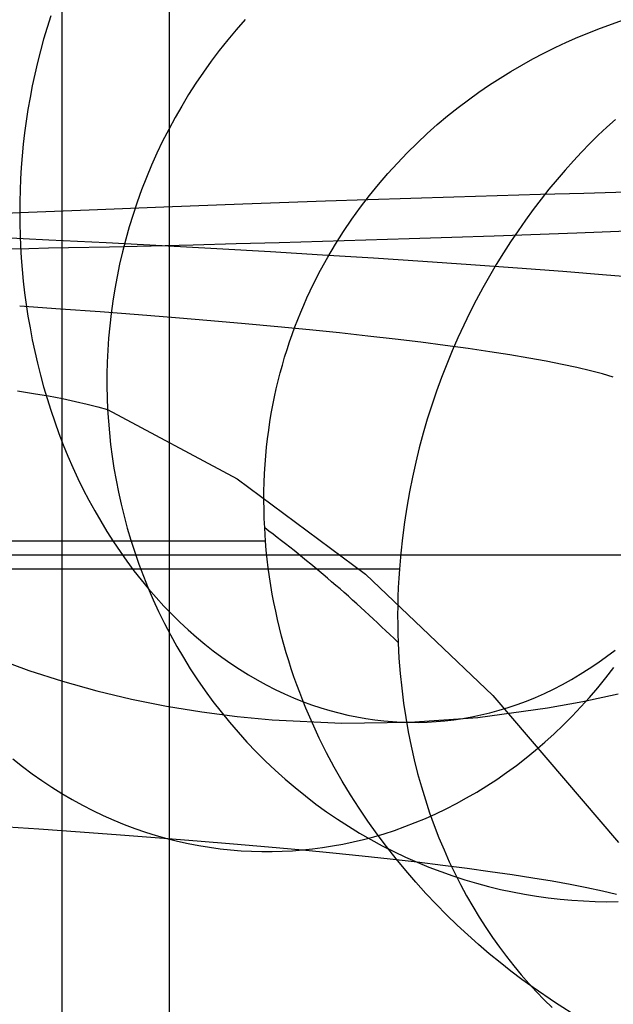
# Model space of a CAD drawing. Extents: x -37 to 483, y -973 to -253.
# Tile 79 of 197: x 282 to 297, y -830 to -805. Entities that reach past the tile are written whole.
import ezdxf

# ---------------------------------------------------------------- set-up
doc = ezdxf.new("R2010")
doc.units = 0
for name, color, linetype in [('LIVELLO_03', 5, 'CONTINUOUS'), ('LIVELLO_04', 96, 'CONTINUOUS'), ('PREDEFINITO', 7, 'CONTINUOUS')]:
    doc.layers.add(name, color=color, linetype=linetype)

msp = doc.modelspace()

# ---------------------------------------------------------------- linework, layer by layer
at = {"layer": 'LIVELLO_03'}
for p, q in [((287.788, -805.125, 627.447), (287.563, -805.379, 627.418)), ((296.769, -805.337, 582.683), (297.352, -805.129, 582.202)), ((287.563, -805.379, 627.418), (287.345, -805.639, 627.389)), ((296.192, -805.571, 583.161), (296.769, -805.337, 582.683)), ((287.345, -805.639, 627.389), (287.134, -805.905, 627.361)), ((295.621, -805.831, 583.634), (295.906, -805.698, 583.398)), ((295.906, -805.698, 583.398), (296.192, -805.571, 583.161)), ((287.134, -805.905, 627.361), (286.929, -806.176, 627.334)), ((295.339, -805.972, 583.868), (295.621, -805.831, 583.634)), ((286.929, -806.176, 627.334), (286.732, -806.452, 627.308)), ((294.781, -806.272, 584.333), (295.059, -806.119, 584.101)), ((295.059, -806.119, 584.101), (295.339, -805.972, 583.868)), ((286.732, -806.452, 627.308), (286.541, -806.732, 627.282)), ((294.232, -806.601, 584.79), (294.505, -806.433, 584.562)), ((294.505, -806.433, 584.562), (294.781, -806.272, 584.333)), ((293.963, -806.776, 585.015), (294.232, -806.601, 584.79)), ((286.541, -806.732, 627.282), (286.358, -807.018, 627.258)), ((293.696, -806.958, 585.239), (293.963, -806.776, 585.015)), ((286.358, -807.018, 627.258), (286.182, -807.307, 627.235)), ((293.167, -807.347, 585.682), (293.432, -807.147, 585.459)), ((293.432, -807.147, 585.459), (293.696, -806.958, 585.239)), ((286.182, -807.307, 627.235), (286.014, -807.6, 627.213)), ((292.904, -807.557, 585.904), (293.167, -807.347, 585.682)), ((286.014, -807.6, 627.213), (285.854, -807.897, 627.192)), ((292.643, -807.776, 586.124), (292.904, -807.557, 585.904)), ((297.145, -807.645, 569.857), (296.928, -807.843, 569.644)), ((285.854, -807.897, 627.192), (285.701, -808.197, 627.172)), ((292.385, -808.005, 586.341), (292.643, -807.776, 586.124)), ((296.928, -807.843, 569.644), (296.713, -808.047, 569.433)), ((285.701, -808.197, 627.172), (285.556, -808.5, 627.153)), ((292.131, -808.243, 586.557), (292.385, -808.005, 586.341)), ((296.713, -808.047, 569.433), (296.501, -808.257, 569.224)), ((291.88, -808.49, 586.769), (292.131, -808.243, 586.557)), ((296.501, -808.257, 569.224), (296.291, -808.473, 569.019)), ((285.556, -808.5, 627.153), (285.42, -808.805, 627.135)), ((291.634, -808.747, 586.978), (291.88, -808.49, 586.769)), ((296.083, -808.695, 568.816), (295.875, -808.927, 568.613)), ((296.291, -808.473, 569.019), (296.083, -808.695, 568.816)), ((285.42, -808.805, 627.135), (285.291, -809.112, 627.118)), ((291.392, -809.012, 587.184), (291.634, -808.747, 586.978)), ((295.875, -808.927, 568.613), (295.669, -809.165, 568.413)), ((285.291, -809.112, 627.118), (285.17, -809.422, 627.102)), ((291.156, -809.287, 587.386), (291.392, -809.012, 587.184)), ((295.669, -809.165, 568.413), (295.465, -809.41, 568.216)), ((285.17, -809.422, 627.102), (285.057, -809.733, 627.087)), ((290.926, -809.57, 587.583), (291.156, -809.287, 587.386)), ((295.465, -809.41, 568.216), (295.265, -809.662, 568.023)), ((290.702, -809.863, 587.776), (290.926, -809.57, 587.583)), ((295.265, -809.662, 568.023), (295.067, -809.921, 567.833)), ((285.057, -809.733, 627.087), (284.953, -810.045, 627.073)), ((290.484, -810.164, 587.963), (290.702, -809.863, 587.776)), ((295.067, -809.921, 567.833), (294.873, -810.186, 567.646)), ((284.953, -810.045, 627.073), (284.856, -810.358, 627.061)), ((290.274, -810.474, 588.145), (290.484, -810.164, 587.963)), ((294.873, -810.186, 567.646), (294.683, -810.457, 567.464)), ((284.856, -810.358, 627.061), (284.767, -810.672, 627.049)), ((281.346, -810.612, 676.827), (282.825, -810.683, 675.617)), ((282.825, -810.683, 675.617), (284.273, -810.756, 674.376)), ((284.767, -810.672, 627.049), (284.686, -810.986, 627.039)), ((290.072, -810.793, 588.322), (290.274, -810.474, 588.145)), ((294.683, -810.457, 567.464), (294.496, -810.734, 567.286)), ((284.273, -810.756, 674.376), (285.69, -810.83, 673.106)), ((285.69, -810.83, 673.106), (287.074, -810.906, 671.808)), ((287.074, -810.906, 671.808), (288.426, -810.984, 670.481)), ((289.878, -811.121, 588.492), (290.072, -810.793, 588.322)), ((294.496, -810.734, 567.286), (294.313, -811.017, 567.112)), ((284.686, -810.986, 627.039), (284.613, -811.3, 627.029)), ((288.426, -810.984, 670.481), (289.745, -811.063, 669.128)), ((289.692, -811.457, 588.655), (289.878, -811.121, 588.492)), ((289.745, -811.063, 669.128), (291.029, -811.144, 667.748)), ((291.029, -811.144, 667.748), (292.279, -811.227, 666.342)), ((294.313, -811.017, 567.112), (294.134, -811.307, 566.943)), ((284.613, -811.3, 627.029), (284.548, -811.614, 627.021)), ((292.279, -811.227, 666.342), (293.494, -811.311, 664.911)), ((293.494, -811.311, 664.911), (294.672, -811.396, 663.456)), ((294.134, -811.307, 566.943), (293.96, -811.602, 566.779)), ((294.672, -811.396, 663.456), (295.814, -811.482, 661.978)), ((284.548, -811.614, 627.021), (284.49, -811.927, 627.013)), ((289.515, -811.802, 588.811), (289.692, -811.457, 588.655)), ((293.96, -811.602, 566.779), (293.79, -811.903, 566.62)), ((295.814, -811.482, 661.978), (296.919, -811.571, 660.476)), ((296.919, -811.571, 660.476), (297.986, -811.66, 658.952)), ((284.49, -811.927, 627.013), (284.44, -812.239, 627.007)), ((289.43, -811.978, 588.887), (289.515, -811.802, 588.811)), ((293.79, -811.903, 566.62), (293.625, -812.21, 566.466)), ((289.268, -812.335, 589.032), (289.348, -812.155, 588.96)), ((289.348, -812.155, 588.96), (289.43, -811.978, 588.887)), ((284.44, -812.239, 627.007), (284.398, -812.551, 627.002)), ((289.191, -812.517, 589.101), (289.268, -812.335, 589.032)), ((293.625, -812.21, 566.466), (293.465, -812.523, 566.317)), ((284.398, -812.551, 627.002), (284.363, -812.86, 626.997)), ((289.117, -812.701, 589.169), (289.191, -812.517, 589.101)), ((293.465, -812.523, 566.317), (293.31, -812.841, 566.175)), ((284.363, -812.86, 626.997), (284.335, -813.169, 626.994)), ((288.976, -813.076, 589.297), (289.045, -812.887, 589.234)), ((289.045, -812.887, 589.234), (289.117, -812.701, 589.169)), ((293.31, -812.841, 566.175), (293.161, -813.164, 566.038)), ((284.335, -813.169, 626.994), (284.314, -813.475, 626.991)), ((288.909, -813.266, 589.359), (288.976, -813.076, 589.297)), ((293.161, -813.164, 566.038), (293.017, -813.493, 565.907)), ((288.846, -813.458, 589.417), (288.909, -813.266, 589.359)), ((284.314, -813.475, 626.991), (284.3, -813.779, 626.99)), ((288.728, -813.849, 589.528), (288.785, -813.653, 589.474)), ((288.785, -813.653, 589.474), (288.846, -813.458, 589.417)), ((293.017, -813.493, 565.907), (292.88, -813.827, 565.782)), ((284.3, -813.779, 626.99), (284.293, -814.081, 626.989)), ((288.673, -814.048, 589.58), (288.728, -813.849, 589.528)), ((292.88, -813.827, 565.782), (292.748, -814.166, 565.664)), ((284.293, -814.081, 626.989), (284.292, -814.38, 626.989)), ((288.622, -814.248, 589.63), (288.673, -814.048, 589.58)), ((292.748, -814.166, 565.664), (292.622, -814.511, 565.553)), ((284.292, -814.38, 626.989), (284.298, -814.677, 626.99)), ((288.573, -814.451, 589.677), (288.622, -814.248, 589.63)), ((282.036, -814.498, 635.055), (282.441, -814.564, 633.923)), ((282.441, -814.564, 633.923), (282.82, -814.631, 632.784)), ((282.82, -814.631, 632.784), (283.173, -814.698, 631.637)), ((288.487, -814.862, 589.763), (288.528, -814.656, 589.721)), ((288.528, -814.656, 589.721), (288.573, -814.451, 589.677)), ((292.622, -814.511, 565.553), (292.503, -814.86, 565.449)), ((283.173, -814.698, 631.637), (283.498, -814.766, 630.484)), ((283.498, -814.766, 630.484), (283.796, -814.834, 629.326)), ((283.796, -814.834, 629.326), (284.067, -814.902, 628.161)), ((284.067, -814.902, 628.161), (284.311, -814.971, 626.992)), ((284.298, -814.677, 626.99), (284.311, -814.971, 626.992)), ((288.448, -815.071, 589.803), (288.487, -814.862, 589.763)), ((292.503, -814.86, 565.449), (292.391, -815.214, 565.351)), ((284.311, -814.971, 626.992), (284.329, -815.264, 626.995)), ((284.311, -814.971, 626.992), (287.585, -816.719, 602.908)), ((288.413, -815.282, 589.839), (288.448, -815.071, 589.803)), ((284.329, -815.264, 626.995), (284.354, -815.56, 626.999)), ((288.382, -815.494, 589.873), (288.413, -815.282, 589.839)), ((292.391, -815.214, 565.351), (292.286, -815.573, 565.262)), ((284.354, -815.56, 626.999), (284.386, -815.857, 627.003)), ((288.354, -815.709, 589.905), (288.382, -815.494, 589.873)), ((292.286, -815.573, 565.262), (292.188, -815.937, 565.179)), ((284.386, -815.857, 627.003), (284.425, -816.156, 627.009)), ((288.329, -815.926, 589.933), (288.354, -815.709, 589.905)), ((284.425, -816.156, 627.009), (284.47, -816.456, 627.015)), ((288.291, -816.365, 589.981), (288.308, -816.144, 589.959)), ((288.308, -816.144, 589.959), (288.329, -815.926, 589.933)), ((292.188, -815.937, 565.179), (292.097, -816.305, 565.105)), ((288.278, -816.587, 590.001), (288.291, -816.365, 589.981)), ((292.097, -816.305, 565.105), (292.014, -816.677, 565.039)), ((284.47, -816.456, 627.015), (284.523, -816.758, 627.022)), ((288.268, -816.812, 590.018), (288.278, -816.587, 590.001)), ((284.523, -816.758, 627.022), (284.583, -817.06, 627.031)), ((287.585, -816.719, 602.908), (290.831, -819.128, 578.822)), ((288.262, -817.038, 590.031), (288.268, -816.812, 590.018)), ((292.014, -816.677, 565.039), (291.938, -817.054, 564.98)), ((284.583, -817.06, 627.031), (284.65, -817.364, 627.04)), ((288.261, -817.267, 590.042), (288.262, -817.038, 590.031)), ((291.938, -817.054, 564.98), (291.871, -817.436, 564.931)), ((284.65, -817.364, 627.04), (284.725, -817.667, 627.05)), ((288.263, -817.497, 590.05), (288.261, -817.267, 590.042)), ((288.269, -817.729, 590.054), (288.263, -817.497, 590.05)), ((291.871, -817.436, 564.931), (291.811, -817.821, 564.89)), ((284.725, -817.667, 627.05), (284.808, -817.971, 627.061)), ((288.28, -817.963, 590.055), (288.269, -817.729, 590.054)), ((291.811, -817.821, 564.89), (291.76, -818.211, 564.857)), ((284.808, -817.971, 627.061), (284.898, -818.275, 627.074)), ((288.302, -818.298, 590.051), (288.28, -817.963, 590.055)), ((288.302, -818.298, 590.051), (157.408, -818.298, 590.051)), ((284.898, -818.275, 627.074), (284.995, -818.578, 627.087)), ((288.321, -818.525, 590.044), (288.302, -818.298, 590.051)), ((291.76, -818.211, 564.857), (291.718, -818.604, 564.834)), ((284.995, -818.578, 627.087), (285.101, -818.881, 627.101)), ((288.345, -818.75, 590.034), (288.321, -818.525, 590.044)), ((291.718, -818.604, 564.834), (291.685, -819.002, 564.82)), ((285.101, -818.881, 627.101), (285.214, -819.182, 627.117)), ((288.372, -818.973, 590.022), (288.345, -818.75, 590.034)), ((291.685, -819.002, 564.82), (153.95, -819.002, 564.82)), ((288.402, -819.195, 590.006), (288.372, -818.973, 590.022)), ((290.831, -819.128, 578.822), (294.044, -822.193, 554.762)), ((291.685, -819.002, 564.82), (291.67, -819.235, 564.817)), ((285.214, -819.182, 627.117), (285.335, -819.483, 627.133)), ((288.436, -819.415, 589.988), (288.402, -819.195, 590.006)), ((291.67, -819.235, 564.817), (291.658, -819.468, 564.816)), ((285.335, -819.483, 627.133), (285.464, -819.781, 627.151)), ((288.473, -819.633, 589.967), (288.436, -819.415, 589.988)), ((288.514, -819.85, 589.943), (288.473, -819.633, 589.967)), ((291.658, -819.468, 564.816), (291.649, -819.701, 564.819)), ((285.464, -819.781, 627.151), (285.6, -820.078, 627.169)), ((288.558, -820.065, 589.916), (288.514, -819.85, 589.943)), ((291.649, -819.701, 564.819), (291.643, -819.933, 564.826)), ((285.6, -820.078, 627.169), (285.745, -820.373, 627.189)), ((288.605, -820.278, 589.887), (288.558, -820.065, 589.916)), ((291.643, -819.933, 564.826), (291.641, -820.166, 564.835)), ((285.745, -820.373, 627.189), (285.897, -820.665, 627.209)), ((288.655, -820.49, 589.856), (288.605, -820.278, 589.887)), ((291.641, -820.166, 564.835), (291.643, -820.398, 564.849)), ((288.709, -820.7, 589.821), (288.655, -820.49, 589.856)), ((291.643, -820.398, 564.849), (291.647, -820.629, 564.865)), ((291.647, -820.629, 564.865), (291.655, -820.861, 564.885)), ((285.897, -820.665, 627.209), (286.058, -820.954, 627.231)), ((288.765, -820.908, 589.784), (288.709, -820.7, 589.821)), ((291.655, -820.861, 564.885), (291.675, -821.251, 564.926)), ((286.058, -820.954, 627.231), (286.225, -821.239, 627.254)), ((288.825, -821.115, 589.745), (288.765, -820.908, 589.784)), ((288.887, -821.32, 589.703), (288.825, -821.115, 589.745)), ((286.225, -821.239, 627.254), (286.401, -821.522, 627.277)), ((288.953, -821.523, 589.659), (288.887, -821.32, 589.703)), ((291.675, -821.251, 564.926), (291.705, -821.636, 564.976)), ((286.401, -821.522, 627.277), (286.584, -821.8, 627.302)), ((289.021, -821.724, 589.613), (288.953, -821.523, 589.659)), ((296.906, -821.747, 654.352), (297.106, -821.489, 654.448)), ((286.584, -821.8, 627.302), (286.774, -822.074, 627.328)), ((289.092, -821.924, 589.564), (289.021, -821.724, 589.613)), ((291.705, -821.636, 564.976), (291.743, -822.014, 565.034)), ((296.7, -821.999, 654.253), (296.906, -821.747, 654.352)), ((286.774, -822.074, 627.328), (286.972, -822.344, 627.354)), ((289.165, -822.122, 589.513), (289.092, -821.924, 589.564)), ((289.242, -822.318, 589.46), (289.165, -822.122, 589.513)), ((291.743, -822.014, 565.034), (291.79, -822.387, 565.101)), ((296.49, -822.245, 654.151), (296.7, -821.999, 654.253)), ((286.972, -822.344, 627.354), (287.177, -822.609, 627.382)), ((289.321, -822.512, 589.405), (289.242, -822.318, 589.46)), ((294.044, -822.193, 554.762), (297.22, -825.912, 530.752)), ((296.274, -822.484, 654.047), (296.49, -822.245, 654.151)), ((287.177, -822.609, 627.382), (287.388, -822.869, 627.411)), ((289.486, -822.896, 589.288), (289.321, -822.512, 589.405)), ((291.79, -822.387, 565.101), (291.845, -822.755, 565.176)), ((296.053, -822.717, 653.94), (296.274, -822.484, 654.047)), ((287.388, -822.869, 627.411), (287.607, -823.124, 627.44)), ((291.845, -822.755, 565.176), (291.909, -823.116, 565.26)), ((295.828, -822.942, 653.832), (296.053, -822.717, 653.94)), ((289.661, -823.272, 589.163), (289.486, -822.896, 589.288)), ((291.909, -823.116, 565.26), (291.98, -823.471, 565.351)), ((295.599, -823.161, 653.721), (295.828, -822.942, 653.832)), ((287.607, -823.124, 627.44), (287.832, -823.373, 627.47)), ((289.846, -823.641, 589.03), (289.661, -823.272, 589.163)), ((295.365, -823.372, 653.608), (295.599, -823.161, 653.721)), ((287.832, -823.373, 627.47), (288.064, -823.616, 627.501)), ((288.064, -823.616, 627.501), (288.301, -823.852, 627.533)), ((291.98, -823.471, 565.351), (292.059, -823.821, 565.449)), ((294.887, -823.772, 653.377), (295.128, -823.576, 653.493)), ((295.128, -823.576, 653.493), (295.365, -823.372, 653.608)), ((281.918, -823.797, 647.103), (282.158, -823.988, 647.219)), ((288.301, -823.852, 627.533), (288.545, -824.083, 627.566)), ((290.039, -824.002, 588.89), (289.846, -823.641, 589.03)), ((292.059, -823.821, 565.449), (292.146, -824.164, 565.555)), ((294.643, -823.96, 653.259), (294.887, -823.772, 653.377)), ((282.158, -823.988, 647.219), (282.403, -824.17, 647.338)), ((288.545, -824.083, 627.566), (288.795, -824.307, 627.6)), ((290.241, -824.356, 588.743), (290.039, -824.002, 588.89)), ((294.396, -824.141, 653.14), (294.643, -823.96, 653.259)), ((282.403, -824.17, 647.338), (282.651, -824.345, 647.458)), ((282.651, -824.345, 647.458), (282.902, -824.512, 647.58)), ((288.795, -824.307, 627.6), (289.05, -824.523, 627.634)), ((290.45, -824.702, 588.59), (290.241, -824.356, 588.743)), ((292.146, -824.164, 565.555), (292.24, -824.501, 565.669)), ((293.894, -824.479, 652.897), (294.146, -824.314, 653.019)), ((294.146, -824.314, 653.019), (294.396, -824.141, 653.14)), ((282.902, -824.512, 647.58), (283.156, -824.671, 647.703)), ((289.05, -824.523, 627.634), (289.31, -824.733, 627.669)), ((292.24, -824.501, 565.669), (292.341, -824.832, 565.789)), ((293.639, -824.636, 652.774), (293.894, -824.479, 652.897)), ((283.156, -824.671, 647.703), (283.413, -824.821, 647.827)), ((283.413, -824.821, 647.827), (283.673, -824.964, 647.953)), ((289.31, -824.733, 627.669), (289.575, -824.936, 627.704)), ((290.667, -825.041, 588.43), (290.45, -824.702, 588.59)), ((292.341, -824.832, 565.789), (292.449, -825.157, 565.916)), ((293.125, -824.925, 652.526), (293.383, -824.784, 652.65)), ((293.383, -824.784, 652.65), (293.639, -824.636, 652.774)), ((283.673, -824.964, 647.953), (283.935, -825.098, 648.08)), ((283.935, -825.098, 648.08), (284.199, -825.224, 648.208)), ((289.575, -824.936, 627.704), (289.845, -825.131, 627.741)), ((290.891, -825.372, 588.264), (290.667, -825.041, 588.43)), ((292.605, -825.182, 652.275), (292.866, -825.058, 652.4)), ((292.866, -825.058, 652.4), (293.125, -824.925, 652.526)), ((284.199, -825.224, 648.208), (284.464, -825.341, 648.336)), ((284.464, -825.341, 648.336), (284.731, -825.45, 648.465)), ((289.845, -825.131, 627.741), (290.119, -825.318, 627.777)), ((290.119, -825.318, 627.777), (290.397, -825.498, 627.815)), ((292.082, -825.407, 652.022), (292.344, -825.299, 652.148)), ((292.344, -825.299, 652.148), (292.605, -825.182, 652.275)), ((292.449, -825.157, 565.916), (292.564, -825.475, 566.049)), ((281.494, -825.496, 660.863), (282.572, -825.567, 659.657)), ((282.572, -825.567, 659.657), (283.619, -825.639, 658.429)), ((284.731, -825.45, 648.465), (284.999, -825.551, 648.595)), ((284.999, -825.551, 648.595), (285.268, -825.644, 648.725)), ((290.397, -825.498, 627.815), (290.679, -825.67, 627.852)), ((291.121, -825.695, 588.093), (290.891, -825.372, 588.264)), ((291.296, -825.685, 651.642), (291.558, -825.601, 651.768)), ((291.558, -825.601, 651.768), (291.82, -825.508, 651.895)), ((291.82, -825.508, 651.895), (292.082, -825.407, 652.022)), ((292.564, -825.475, 566.049), (292.685, -825.787, 566.189)), ((283.619, -825.639, 658.429), (284.635, -825.712, 657.18)), ((284.635, -825.712, 657.18), (285.62, -825.786, 655.911)), ((285.268, -825.644, 648.725), (285.537, -825.728, 648.856)), ((285.537, -825.728, 648.856), (285.807, -825.804, 648.986)), ((285.62, -825.786, 655.911), (286.572, -825.862, 654.623)), ((285.807, -825.804, 648.986), (286.077, -825.872, 649.117)), ((290.514, -825.894, 651.264), (290.774, -825.832, 651.389)), ((290.679, -825.67, 627.852), (290.965, -825.833, 627.891)), ((290.774, -825.832, 651.389), (291.035, -825.763, 651.515)), ((290.965, -825.833, 627.891), (291.253, -825.989, 627.929)), ((291.035, -825.763, 651.515), (291.296, -825.685, 651.642)), ((291.358, -826.011, 587.917), (291.121, -825.695, 588.093)), ((292.685, -825.787, 566.189), (292.813, -826.093, 566.335)), ((286.077, -825.872, 649.117), (286.347, -825.932, 649.247)), ((286.347, -825.932, 649.247), (286.616, -825.984, 649.378)), ((286.572, -825.862, 654.623), (287.493, -825.939, 653.315)), ((286.616, -825.984, 649.378), (286.884, -826.028, 649.508)), ((286.884, -826.028, 649.508), (287.152, -826.064, 649.637)), ((287.152, -826.064, 649.637), (287.418, -826.093, 649.766)), ((287.418, -826.093, 649.766), (287.683, -826.115, 649.894)), ((287.493, -825.939, 653.315), (288.38, -826.017, 651.989)), ((288.38, -826.017, 651.989), (289.234, -826.096, 650.645)), ((288.981, -826.115, 650.522), (289.234, -826.096, 650.645)), ((289.234, -826.096, 650.645), (289.487, -826.069, 650.767)), ((289.234, -826.096, 650.645), (290.005, -826.17, 649.367)), ((289.487, -826.069, 650.767), (289.741, -826.036, 650.89)), ((289.741, -826.036, 650.89), (289.998, -825.996, 651.014)), ((289.998, -825.996, 651.014), (290.255, -825.948, 651.138)), ((290.255, -825.948, 651.138), (290.514, -825.894, 651.264)), ((291.253, -825.989, 627.929), (291.544, -826.137, 627.968)), ((291.6, -826.318, 587.736), (291.358, -826.011, 587.917)), ((292.813, -826.093, 566.335), (292.947, -826.393, 566.486)), ((287.683, -826.115, 649.894), (287.947, -826.129, 650.022)), ((287.947, -826.129, 650.022), (288.209, -826.136, 650.148)), ((288.209, -826.136, 650.148), (288.468, -826.136, 650.274)), ((288.468, -826.136, 650.274), (288.726, -826.129, 650.399)), ((288.726, -826.129, 650.399), (288.981, -826.115, 650.522)), ((290.005, -826.17, 649.367), (290.745, -826.246, 648.075)), ((290.745, -826.246, 648.075), (291.455, -826.323, 646.769)), ((291.455, -826.323, 646.769), (292.134, -826.4, 645.45)), ((291.544, -826.137, 627.968), (291.838, -826.276, 628.008)), ((291.847, -826.618, 587.551), (291.6, -826.318, 587.736)), ((291.838, -826.276, 628.008), (292.134, -826.407, 628.047)), ((292.134, -826.4, 645.45), (292.782, -826.479, 644.118)), ((292.134, -826.407, 628.047), (292.432, -826.53, 628.087)), ((292.432, -826.53, 628.087), (292.732, -826.644, 628.127)), ((292.782, -826.479, 644.118), (293.398, -826.557, 642.774)), ((292.947, -826.393, 566.486), (293.087, -826.686, 566.644)), ((293.398, -826.557, 642.774), (293.983, -826.637, 641.419)), ((292.099, -826.909, 587.361), (291.847, -826.618, 587.551)), ((292.732, -826.644, 628.127), (293.033, -826.75, 628.168)), ((293.033, -826.75, 628.168), (293.335, -826.848, 628.208)), ((293.087, -826.686, 566.644), (293.232, -826.972, 566.807)), ((293.335, -826.848, 628.208), (293.637, -826.938, 628.248)), ((293.983, -826.637, 641.419), (294.537, -826.717, 640.052)), ((294.537, -826.717, 640.052), (295.058, -826.798, 638.676)), ((295.058, -826.798, 638.676), (295.547, -826.879, 637.289)), ((292.355, -827.193, 587.168), (292.099, -826.909, 587.361)), ((293.232, -826.972, 566.807), (293.383, -827.252, 566.975)), ((293.637, -826.938, 628.248), (293.94, -827.019, 628.289)), ((293.94, -827.019, 628.289), (294.243, -827.092, 628.329)), ((294.243, -827.092, 628.329), (294.545, -827.157, 628.37)), ((295.547, -826.879, 637.289), (296.003, -826.961, 635.894)), ((296.003, -826.961, 635.894), (296.426, -827.044, 634.49)), ((296.426, -827.044, 634.49), (296.816, -827.126, 633.078)), ((292.615, -827.468, 586.972), (292.355, -827.193, 587.168)), ((293.383, -827.252, 566.975), (293.539, -827.525, 567.148)), ((294.545, -827.157, 628.37), (294.847, -827.215, 628.41)), ((294.847, -827.215, 628.41), (295.149, -827.264, 628.451)), ((295.149, -827.264, 628.451), (295.449, -827.306, 628.491)), ((295.449, -827.306, 628.491), (295.748, -827.34, 628.531)), ((295.748, -827.34, 628.531), (296.046, -827.366, 628.57)), ((296.816, -827.126, 633.078), (297.173, -827.21, 631.66)), ((292.879, -827.734, 586.772), (292.615, -827.468, 586.972)), ((293.539, -827.525, 567.148), (293.7, -827.792, 567.326)), ((296.046, -827.366, 628.57), (296.341, -827.385, 628.61)), ((296.341, -827.385, 628.61), (296.635, -827.398, 628.649)), ((296.635, -827.398, 628.649), (296.927, -827.403, 628.688)), ((296.927, -827.403, 628.688), (297.216, -827.401, 628.727)), ((293.145, -827.993, 586.571), (292.879, -827.734, 586.772)), ((293.7, -827.792, 567.326), (293.867, -828.051, 567.509)), ((293.413, -828.243, 586.366), (293.145, -827.993, 586.571)), ((293.867, -828.051, 567.509), (294.037, -828.304, 567.696)), ((293.684, -828.484, 586.16), (293.413, -828.243, 586.366)), ((294.037, -828.304, 567.696), (294.213, -828.551, 567.888)), ((293.956, -828.717, 585.953), (293.684, -828.484, 586.16)), ((294.213, -828.551, 567.888), (294.393, -828.79, 568.083)), ((294.229, -828.941, 585.744), (293.956, -828.717, 585.953)), ((294.393, -828.79, 568.083), (294.576, -829.022, 568.282)), ((294.502, -829.157, 585.535), (294.229, -828.941, 585.744)), ((294.576, -829.022, 568.282), (294.764, -829.248, 568.485)), ((294.781, -829.367, 585.321), (294.502, -829.157, 585.535)), ((294.764, -829.248, 568.485), (294.955, -829.466, 568.691)), ((295.062, -829.571, 585.105), (294.781, -829.367, 585.321)), ((294.955, -829.466, 568.691), (295.15, -829.677, 568.9)), ((295.632, -829.96, 584.667), (295.062, -829.571, 585.105)), ((295.15, -829.677, 568.9), (295.348, -829.881, 569.112)), ((295.348, -829.881, 569.112), (295.549, -830.078, 569.327)), ((296.211, -830.324, 584.22), (295.632, -829.96, 584.667))]:
    msp.add_line(p, q, dxfattribs=at)
at = {"layer": 'LIVELLO_03', "extrusion": (0.989468, -0.044364, 0.137789)}
msp.add_arc((-1710.727, 624.698, 402.835), 910.474, 353.034543, 354.643097, dxfattribs=at)
at = {"layer": 'LIVELLO_04'}
for p, q in [((285.873, -848.015, 432.781), (285.873, -361.719, 443.94)), ((283.158, -848.126, 428.803), (283.158, -361.83, 439.963))]:
    msp.add_line(p, q, dxfattribs=at)
at = {"layer": 'PREDEFINITO'}
for p, q in [((282.874, -805.033, 717.624), (282.781, -805.325, 717.665)), ((282.781, -805.325, 717.665), (282.693, -805.618, 717.704)), ((282.693, -805.618, 717.704), (282.612, -805.912, 717.739)), ((282.612, -805.912, 717.739), (282.538, -806.207, 717.772)), ((282.538, -806.207, 717.772), (282.469, -806.503, 717.801)), ((282.469, -806.503, 717.801), (282.406, -806.799, 717.826)), ((282.406, -806.799, 717.826), (282.349, -807.095, 717.849)), ((282.349, -807.095, 717.849), (282.298, -807.391, 717.869)), ((282.298, -807.391, 717.869), (282.253, -807.686, 717.886)), ((282.253, -807.686, 717.886), (282.213, -807.981, 717.9)), ((282.213, -807.981, 717.9), (282.179, -808.274, 717.91)), ((282.179, -808.274, 717.91), (282.151, -808.567, 717.919)), ((282.151, -808.567, 717.919), (282.128, -808.857, 717.924)), ((282.128, -808.857, 717.924), (282.11, -809.146, 717.926)), ((282.11, -809.146, 717.926), (282.098, -809.433, 717.926)), ((282.098, -809.433, 717.926), (282.09, -809.718, 717.924)), ((289.818, -809.703, 728.585), (290.888, -809.667, 729.86)), ((290.888, -809.667, 729.86), (291.97, -809.633, 731.104)), ((291.97, -809.633, 731.104), (293.062, -809.599, 732.311)), ((293.062, -809.599, 732.311), (294.157, -809.567, 733.474)), ((294.157, -809.567, 733.474), (295.252, -809.535, 734.59)), ((295.252, -809.535, 734.59), (296.343, -809.506, 735.652)), ((296.343, -809.506, 735.652), (297.426, -809.478, 736.656)), ((282.09, -809.718, 717.924), (282.088, -810, 717.918)), ((282.088, -810, 717.918), (283.846, -809.926, 720.589)), ((283.846, -809.926, 720.589), (285.731, -809.851, 723.284)), ((285.731, -809.851, 723.284), (287.729, -809.776, 725.963)), ((287.729, -809.776, 725.963), (289.818, -809.703, 728.585)), ((280.41, -810.076, 715.206), (282.088, -810, 717.918)), ((282.088, -810, 717.918), (282.09, -810.283, 717.911)), ((282.09, -810.283, 717.911), (282.098, -810.568, 717.9)), ((282.098, -810.568, 717.9), (282.11, -810.855, 717.887)), ((290.84, -810.688, 693.261), (291.931, -810.654, 694.468)), ((291.931, -810.654, 694.468), (293.014, -810.62, 695.712)), ((293.014, -810.62, 695.712), (294.084, -810.584, 696.987)), ((294.084, -810.584, 696.987), (296.172, -810.511, 699.609)), ((296.172, -810.511, 699.609), (298.17, -810.436, 702.288)), ((281.83, -810.912, 685.223), (282.321, -810.903, 685.562)), ((282.11, -810.855, 717.887), (282.128, -811.145, 717.871)), ((282.321, -810.903, 685.562), (282.82, -810.893, 685.919)), ((282.82, -810.893, 685.919), (283.325, -810.882, 686.294)), ((283.325, -810.882, 686.294), (284.355, -810.86, 687.099)), ((284.355, -810.86, 687.099), (285.407, -810.835, 687.974)), ((285.407, -810.835, 687.974), (286.476, -810.809, 688.916)), ((286.476, -810.809, 688.916), (287.558, -810.781, 689.92)), ((287.558, -810.781, 689.92), (288.649, -810.752, 690.982)), ((288.649, -810.752, 690.982), (289.744, -810.721, 692.098)), ((289.744, -810.721, 692.098), (290.84, -810.688, 693.261)), ((282.128, -811.145, 717.871), (282.151, -811.436, 717.853)), ((282.151, -811.436, 717.853), (282.179, -811.729, 717.831)), ((282.179, -811.729, 717.831), (282.213, -812.024, 717.807)), ((282.213, -812.024, 717.807), (282.253, -812.319, 717.779)), ((283.122, -812.436, 657.964), (282.088, -812.365, 659.181)), ((282.253, -812.319, 717.779), (282.298, -812.616, 717.749)), ((282.298, -812.616, 717.749), (282.349, -812.913, 717.716)), ((284.123, -812.509, 656.73), (283.122, -812.436, 657.964)), ((285.09, -812.582, 655.479), (284.123, -812.509, 656.73)), ((286.024, -812.656, 654.213), (285.09, -812.582, 655.479)), ((286.923, -812.731, 652.932), (286.024, -812.656, 654.213)), ((282.349, -812.913, 717.716), (282.406, -813.211, 717.679)), ((287.787, -812.807, 651.639), (286.923, -812.731, 652.932)), ((288.616, -812.884, 650.333), (287.787, -812.807, 651.639)), ((289.409, -812.961, 649.016), (288.616, -812.884, 650.333)), ((290.167, -813.039, 647.69), (289.409, -812.961, 649.016)), ((290.89, -813.117, 646.355), (290.167, -813.039, 647.69)), ((291.577, -813.196, 645.013), (290.89, -813.117, 646.355)), ((282.406, -813.211, 717.679), (282.469, -813.509, 717.64)), ((292.228, -813.275, 643.664), (291.577, -813.196, 645.013)), ((292.844, -813.354, 642.309), (292.228, -813.275, 643.664)), ((293.424, -813.434, 640.951), (292.844, -813.354, 642.309)), ((282.469, -813.509, 717.64), (282.538, -813.806, 717.597)), ((293.969, -813.514, 639.589), (293.424, -813.434, 640.951)), ((294.479, -813.594, 638.225), (293.969, -813.514, 639.589)), ((294.954, -813.674, 636.86), (294.479, -813.594, 638.225)), ((282.538, -813.806, 717.597), (282.612, -814.104, 717.551)), ((295.394, -813.754, 635.494), (294.954, -813.674, 636.86)), ((295.801, -813.834, 634.13), (295.394, -813.754, 635.494)), ((296.173, -813.913, 632.767), (295.801, -813.834, 634.13)), ((296.512, -813.993, 631.407), (296.173, -813.913, 632.767)), ((282.612, -814.104, 717.551), (282.693, -814.401, 717.502)), ((296.818, -814.073, 630.05), (296.512, -813.993, 631.407)), ((297.092, -814.152, 628.698), (296.818, -814.073, 630.05)), ((282.693, -814.401, 717.502), (282.781, -814.696, 717.45)), ((282.781, -814.696, 717.45), (282.874, -814.991, 717.395)), ((282.874, -814.991, 717.395), (282.973, -815.284, 717.337)), ((282.973, -815.284, 717.337), (283.078, -815.574, 717.275)), ((283.078, -815.574, 717.275), (283.19, -815.863, 717.211)), ((283.19, -815.863, 717.211), (283.307, -816.149, 717.143)), ((283.307, -816.149, 717.143), (283.431, -816.433, 717.072)), ((283.431, -816.433, 717.072), (283.56, -816.713, 716.999)), ((283.56, -816.713, 716.999), (283.696, -816.99, 716.922)), ((283.696, -816.99, 716.922), (283.837, -817.263, 716.842)), ((283.837, -817.263, 716.842), (283.984, -817.532, 716.76)), ((283.984, -817.532, 716.76), (284.136, -817.796, 716.674)), ((284.136, -817.796, 716.674), (284.294, -818.056, 716.586)), ((284.294, -818.056, 716.586), (284.457, -818.311, 716.496)), ((284.457, -818.311, 716.496), (284.625, -818.561, 716.402)), ((284.625, -818.561, 716.402), (284.799, -818.805, 716.307)), ((304.028, -818.65, 577.436), (141.582, -818.65, 577.436)), ((284.799, -818.805, 716.307), (284.977, -819.044, 716.209)), ((284.977, -819.044, 716.209), (285.16, -819.276, 716.108)), ((285.16, -819.276, 716.108), (285.347, -819.503, 716.005)), ((285.347, -819.503, 716.005), (285.539, -819.723, 715.901)), ((285.539, -819.723, 715.901), (285.734, -819.936, 715.794)), ((285.734, -819.936, 715.794), (285.934, -820.143, 715.686)), ((285.934, -820.143, 715.686), (286.137, -820.342, 715.575)), ((286.137, -820.342, 715.575), (286.344, -820.535, 715.463)), ((286.344, -820.535, 715.463), (286.554, -820.72, 715.35)), ((286.554, -820.72, 715.35), (286.767, -820.898, 715.235)), ((286.767, -820.898, 715.235), (286.982, -821.068, 715.119)), ((286.982, -821.068, 715.119), (287.2, -821.231, 715.002)), ((296.919, -821.212, 709.948), (297.135, -821.048, 709.84)), ((281.489, -821.256, 696.149), (282.32, -821.561, 697.443)), ((287.2, -821.231, 715.002), (287.421, -821.386, 714.884)), ((296.481, -821.517, 710.169), (296.701, -821.369, 710.058)), ((296.701, -821.369, 710.058), (296.919, -821.212, 709.948)), ((282.32, -821.561, 697.443), (283.17, -821.835, 698.768)), ((287.421, -821.386, 714.884), (287.643, -821.533, 714.765)), ((287.643, -821.533, 714.765), (287.867, -821.672, 714.645)), ((296.258, -821.658, 710.282), (296.481, -821.517, 710.169)), ((283.17, -821.835, 698.768), (284.036, -822.077, 700.118)), ((287.867, -821.672, 714.645), (288.093, -821.803, 714.524)), ((288.093, -821.803, 714.524), (288.32, -821.927, 714.404)), ((295.808, -821.915, 710.51), (296.034, -821.791, 710.395)), ((296.034, -821.791, 710.395), (296.258, -821.658, 710.282)), ((284.036, -822.077, 700.118), (284.914, -822.287, 701.487)), ((288.32, -821.927, 714.404), (288.548, -822.043, 714.282)), ((288.548, -822.043, 714.282), (288.777, -822.151, 714.161)), ((295.353, -822.141, 710.741), (295.581, -822.032, 710.625)), ((295.581, -822.032, 710.625), (295.808, -821.915, 710.51)), ((284.914, -822.287, 701.487), (285.8, -822.465, 702.871)), ((288.777, -822.151, 714.161), (289.007, -822.251, 714.039)), ((289.007, -822.251, 714.039), (289.237, -822.343, 713.917)), ((289.237, -822.343, 713.917), (289.467, -822.427, 713.796)), ((294.664, -822.421, 711.093), (294.894, -822.336, 710.975)), ((294.894, -822.336, 710.975), (295.124, -822.243, 710.858)), ((295.124, -822.243, 710.858), (295.353, -822.141, 710.741)), ((295.429, -822.509, 717.95), (296.319, -822.346, 719.347)), ((296.319, -822.346, 719.347), (297.211, -822.152, 720.748)), ((285.8, -822.465, 702.871), (286.69, -822.612, 704.262)), ((286.69, -822.612, 704.262), (287.582, -822.728, 705.656)), ((289.467, -822.427, 713.796), (289.697, -822.504, 713.674)), ((289.697, -822.504, 713.674), (289.927, -822.573, 713.553)), ((289.927, -822.573, 713.553), (290.156, -822.635, 713.433)), ((293.668, -822.747, 715.187), (295.429, -822.509, 717.95)), ((293.975, -822.632, 711.447), (294.204, -822.569, 711.329)), ((294.204, -822.569, 711.329), (294.434, -822.499, 711.211)), ((294.434, -822.499, 711.211), (294.664, -822.421, 711.093)), ((287.582, -822.728, 705.656), (288.472, -822.813, 707.048)), ((288.472, -822.813, 707.048), (290.233, -822.897, 709.803)), ((290.156, -822.635, 713.433), (290.385, -822.689, 713.313)), ((290.385, -822.689, 713.313), (290.612, -822.736, 713.193)), ((290.612, -822.736, 713.193), (290.839, -822.776, 713.074)), ((290.839, -822.776, 713.074), (291.064, -822.809, 712.956)), ((291.064, -822.809, 712.956), (291.289, -822.835, 712.839)), ((291.289, -822.835, 712.839), (291.511, -822.854, 712.723)), ((291.511, -822.854, 712.723), (291.732, -822.867, 712.608)), ((291.732, -822.867, 712.608), (291.951, -822.873, 712.494)), ((291.951, -822.873, 712.494), (293.668, -822.747, 715.187)), ((292.17, -822.874, 712.38), (292.39, -822.867, 712.265)), ((292.39, -822.867, 712.265), (292.613, -822.854, 712.15)), ((292.613, -822.854, 712.15), (292.837, -822.835, 712.034)), ((292.837, -822.835, 712.034), (293.062, -822.809, 711.917)), ((293.062, -822.809, 711.917), (293.289, -822.775, 711.8)), ((293.289, -822.775, 711.8), (293.517, -822.735, 711.683)), ((293.517, -822.735, 711.683), (293.745, -822.687, 711.565)), ((293.745, -822.687, 711.565), (293.975, -822.632, 711.447)), ((290.233, -822.897, 709.803), (291.951, -822.873, 712.494)), ((291.951, -822.873, 712.494), (292.17, -822.874, 712.38))]:
    msp.add_line(p, q, dxfattribs=at)

doc.saveas('drawing.dxf')
